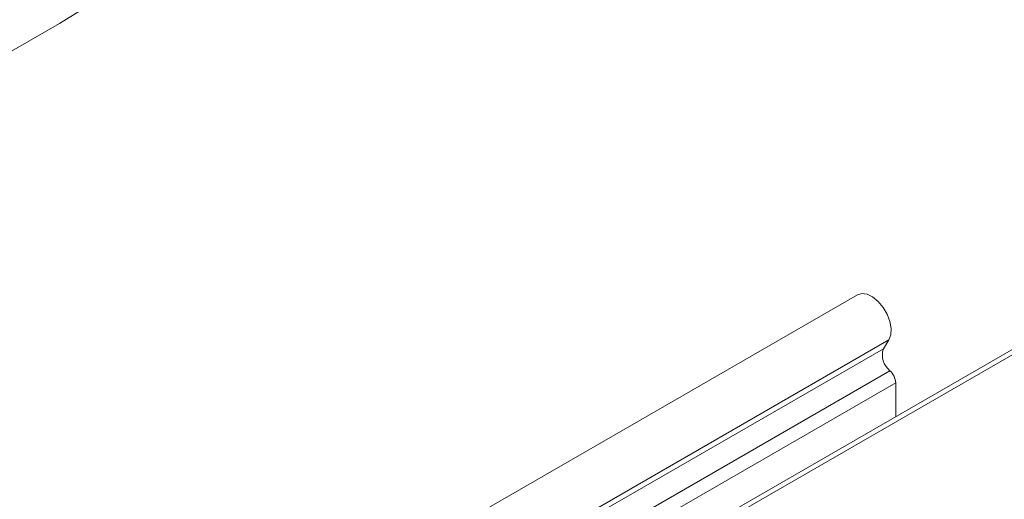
# Model space of a CAD drawing. Header units: millimetres. Extents: x -337 to 4147, y -1590 to -64.
# Tile 21 of 41: x 2565 to 2723, y -1356 to -1279. Entities that reach past the tile are written whole.
import ezdxf

# ---------------------------------------------------------------- set-up
doc = ezdxf.new("R2010")
doc.units = ezdxf.units.MM

msp = doc.modelspace()

# ---------------------------------------------------------------- linework, layer by layer
at = {"color": 7, "linetype": 'Continuous', "lineweight": 15}
for p, q in [((2494.83, -1323.73), (2571.56, -1279.44)), ((2603.37, -1401.89), (2783.69, -1297.79)), ((2604.08, -1402.29), (2784.39, -1298.2)), ((2699.77, -1323.08), (2452.28, -1465.95)), ((2704.82, -1330.33), (2703.93, -1331.75)), ((2705.91, -1337.23), (2705.91, -1342.7))]:
    msp.add_line(p, q, dxfattribs=at)
at = {"color": 7, "linetype": 'Continuous', "lineweight": 0}
for p, q in [((2457.34, -1473.2), (2704.82, -1330.33)), ((2456.44, -1474.63), (2703.93, -1331.75)), ((2457.5, -1478.16), (2704.99, -1335.29)), ((2458.42, -1480.1), (2705.91, -1337.23))]:
    msp.add_line(p, q, dxfattribs=at)
at = {"color": 7, "linetype": 'Continuous', "lineweight": 15, "flags": 128}
for points in [[(2571.56, -1279.44), (2574.92, -1277.35)], [(2699.77, -1323.08), (2700.46, -1322.87), (2701.31, -1322.99), (2702.21, -1323.42), (2703.1, -1324.15), (2703.9, -1325.1), (2704.54, -1326.21), (2704.99, -1327.37), (2705.19, -1328.51), (2705.13, -1329.52), (2704.82, -1330.33)]]:
    msp.add_lwpolyline(points, dxfattribs=at)
at = {"color": 7, "linetype": 'Continuous', "lineweight": 15}
for centre, radius, start, end in [((2707, -1332.76), 3.23, 161.9064, 231.6035), ((2703.09, -1337.37), 2.82, 2.9295, 47.6249)]:
    msp.add_arc(centre, radius, start, end, dxfattribs=at)

doc.saveas('drawing.dxf')
